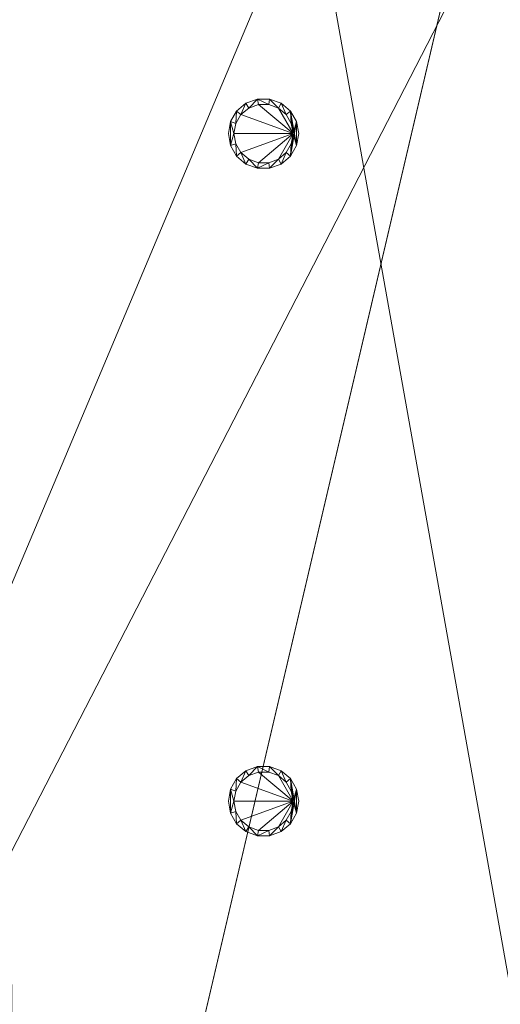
# Model space of a CAD drawing. Header units: metres. Extents: x -6.7 to 13.4, y 0 to 15.3.
# Tile 51 of 256: x -1.7 to -0.4, y 5.6 to 8.2. Entities that reach past the tile are written whole.
import ezdxf

# ---------------------------------------------------------------- set-up
doc = ezdxf.new("R2010")
doc.units = ezdxf.units.M
doc.header["$MEASUREMENT"] = 0
for name, color, linetype in [('NewTwindo - Slabs', 7, 'Continuous'), ('Twindo - Lighting', 7, 'Continuous'), ('Twindo - Slabs', 7, 'Continuous')]:
    doc.layers.add(name, color=color, linetype=linetype)

# ---------------------------------------------------------------- blocks, each defined once
blk = doc.blocks.new('Slab_802DA21A-2803-41A3-8E48-64010855DF42', base_point=(-2.276, 14.7151))
at = {"layer": 'NewTwindo - Slabs', "lineweight": 0}
mesh = blk.add_polyface(dxfattribs=at)
corners = [(-6.3364, 14.7151), (-2.276, 14.7151), (-2.276, 14.7151, -0.15), (-6.3364, 14.7151, -0.15), (2.5786, 14.0551), (-2.276, 14.0551), (-6.3364, 9.8251), (-4.8764, 9.8251), (-4.8764, 3.4051), (-3.3514, 3.4051), (-3.3514, 2.7655), (0.2485, 2.7655), (0.2485, 0.3501), (4.1035, 0.3501), (4.1035, 0.1601), (6.2136, 0.1601), (6.2136, 0.3501), (10.5586, 0.3501), (10.5586, 8.1901), (5.6536, 8.1901), (5.6536, 9.0751), (-0.1012, 9.0751), (-0.1015, 10.4851), (2.5786, 10.4851), (-2.276, 14.0551, -0.15), (-6.3364, 9.8251, -0.15), (2.5786, 14.0551, -0.15), (2.5786, 10.4851, -0.15), (-0.1015, 10.4851, -0.15), (-0.1012, 9.0751, -0.15), (5.6536, 9.0751, -0.15), (5.6536, 8.1901, -0.15), (10.5586, 8.1901, -0.15), (10.5586, 0.3501, -0.15), (6.2136, 0.3501, -0.15), (6.2136, 0.1601, -0.15), (4.1035, 0.1601, -0.15), (4.1035, 0.3501, -0.15), (0.2485, 0.3501, -0.15), (0.2485, 2.7655, -0.15), (-3.3514, 2.7655, -0.15), (-3.3514, 3.4051, -0.15), (-4.8764, 3.4051, -0.15), (-4.8764, 9.8251, -0.15)]
mesh.append_faces([[corners[k] for k in face] for face in [(0, 1, 2, 3), (1, 5, 24, 2), (6, 0, 3, 25), (5, 4, 26, 24), (7, 6, 25, 43), (8, 7, 43, 42), (9, 8, 42, 41), (10, 9, 41, 40), (11, 10, 40, 39), (12, 11, 39, 38), (13, 12, 38, 37), (14, 13, 37, 36), (15, 14, 36, 35), (16, 15, 35, 34), (17, 16, 34, 33), (18, 17, 33, 32), (19, 18, 32, 31), (20, 19, 31, 30), (21, 20, 30, 29), (22, 21, 29, 28), (23, 22, 28, 27), (4, 23, 27, 26)]], dxfattribs={"color": 9})
mesh.append_faces([[corners[k] for k in face] for face in [(4, 22, 23), (18, 16, 17)]], dxfattribs={"vtx0": -1, "color": 9})
mesh.append_faces([[corners[k] for k in face] for face in [(26, 28, 24), (32, 34, 31)]], dxfattribs={"vtx0": -1, "vtx1": -1, "color": 9})
mesh.append_faces([[corners[k] for k in face] for face in [(1, 7, 9), (22, 5, 10), (21, 11, 13), (41, 43, 2), (40, 24, 28), (37, 39, 29)]], dxfattribs={"vtx0": -1, "vtx1": -1, "vtx2": -1, "color": 9})
mesh.append_faces([[corners[k] for k in face] for face in [(5, 9, 10), (21, 10, 11), (19, 13, 14), (19, 14, 15), (19, 15, 16), (43, 3, 2), (41, 2, 24), (40, 28, 29), (37, 29, 30), (37, 30, 31)]], dxfattribs={"vtx0": -1, "vtx2": -1, "color": 9})
mesh.append_faces([[corners[k] for k in face] for face in [(27, 28, 26), (33, 34, 32)]], dxfattribs={"vtx1": -1, "color": 9})
mesh.append_faces([[corners[k] for k in face] for face in [(1, 0, 7), (5, 1, 9), (21, 22, 10), (4, 5, 22), (20, 21, 13), (19, 20, 13), (18, 19, 16), (40, 41, 24), (39, 40, 29), (36, 37, 31), (35, 36, 31), (34, 35, 31)]], dxfattribs={"vtx1": -1, "vtx2": -1, "color": 9})
mesh.append_faces([[corners[k] for k in face] for face in [(0, 6, 7), (7, 8, 9), (11, 12, 13), (43, 25, 3), (41, 42, 43), (37, 38, 39)]], dxfattribs={"vtx2": -1, "color": 9})
blk = doc.blocks.new('Slab_4FB5D051-D00D-47BE-8E84-A6D94544EB54', base_point=(-6.4964, 15.1151))
at = {"layer": 'NewTwindo - Slabs', "lineweight": 0}
mesh = blk.add_polyface(dxfattribs=at)
corners = [(-6.4964, 9.6251, 2.565), (-6.4964, 9.6251, 3.25), (-6.4964, 15.1151, 3.25), (-6.4964, 15.1151, 2.565), (-5.0314, 9.6251, 2.565), (-5.0314, 9.6251, 3.25), (2.4285, 14.4801, 3.25), (-1.9215, 14.4801, 3.25), (-1.9215, 15.1151, 3.25), (-5.0314, 3.4101, 3.25), (-3.4514, 3.4101, 3.25), (-3.4514, 2.8102, 3.25), (-0.0015, 2.8102, 3.25), (-0.0015, 2.8101, 3.25), (0.1635, 2.8101, 3.25), (0.1635, 0.1651, 3.25), (13.2886, 0.1651, 3.25), (13.2886, 3.3601, 3.25), (10.7136, 3.3601, 3.25), (10.7136, 8.4601, 3.25), (6.0736, 8.4601, 3.25), (6.0736, 9.9451, 3.25), (6.0736, 9.9451, 3.25), (6.0736, 11.6101, 3.25), (6.0236, 11.6101, 3.25), (6.0236, 14.4301, 3.25), (2.4285, 14.4301, 3.25), (4.1035, 0.3801, 3.25), (4.1035, 3.2401, 3.25), (6.2136, 3.2401, 3.25), (6.2136, 0.3801, 3.25), (-1.9215, 15.1151, 2.565), (-5.0314, 3.4101, 2.565), (-1.9215, 14.4801, 2.565), (2.4285, 14.4801, 2.565), (2.4285, 14.4301, 2.565), (6.0236, 14.4301, 2.565), (6.0236, 11.6101, 2.565), (6.0736, 11.6101, 2.565), (6.0736, 9.9451, 2.565), (6.0736, 9.9451, 2.565), (6.0736, 8.4601, 2.565), (10.7136, 8.4601, 2.565), (10.7136, 3.3601, 2.565), (13.2886, 3.3601, 2.565), (13.2886, 0.1651, 2.565), (0.1635, 0.1651, 2.565), (0.1635, 2.8101, 2.565), (-0.0015, 2.8101, 2.565), (-0.0015, 2.8102, 2.565), (-3.4514, 2.8102, 2.565), (-3.4514, 3.4101, 2.565), (6.2136, 3.2401, 2.565), (4.1035, 3.2401, 2.565), (4.1035, 0.3801, 2.565), (6.2136, 0.3801, 2.565), (4.1035, 3.2401, 2.945), (5.0985, 3.2401, 2.945), (5.0985, 3.7151, 2.565), (4.1035, 3.7151, 2.565), (4.1035, 3.2433, 2.9489), (5.0985, 3.2433, 2.9489), (5.0985, 3.7183, 2.5689), (4.1035, 3.7183, 2.5689)]
mesh.append_faces([[corners[k] for k in face] for face in [(0, 1, 2, 3), (4, 5, 1, 0), (3, 2, 8, 31), (32, 9, 5, 4), (33, 7, 6, 34), (31, 8, 7, 33), (51, 10, 9, 32), (50, 11, 10, 51), (49, 12, 11, 50), (48, 13, 12, 49), (47, 14, 13, 48), (46, 15, 14, 47), (45, 16, 15, 46), (44, 17, 16, 45), (43, 18, 17, 44), (42, 19, 18, 43), (41, 20, 19, 42), (40, 21, 20, 41), (39, 22, 21, 40), (38, 23, 22, 39), (37, 24, 23, 38), (36, 25, 24, 37), (35, 26, 25, 36), (34, 6, 26, 35), (53, 28, 27, 54), (52, 29, 28, 53), (55, 30, 29, 52), (54, 27, 30, 55), (56, 57, 58, 59), (60, 61, 57, 56), (61, 62, 58, 57), (59, 58, 62, 63), (60, 56, 59, 63), (63, 62, 61, 60)]], dxfattribs={"color": 9})
mesh.append_faces([[corners[k] for k in face] for face in [(45, 43, 44)]], dxfattribs={"vtx0": -1, "color": 9})
mesh.append_faces([[corners[k] for k in face] for face in [(16, 30, 15)]], dxfattribs={"vtx0": -1, "vtx1": -1, "color": 9})
mesh.append_faces([[corners[k] for k in face] for face in [(8, 5, 10), (7, 11, 14), (27, 26, 15), (20, 24, 28), (16, 18, 30), (51, 4, 31), (47, 50, 33), (46, 35, 54), (53, 37, 41), (45, 55, 43)]], dxfattribs={"vtx0": -1, "vtx1": -1, "vtx2": -1, "color": 9})
mesh.append_faces([[corners[k] for k in face] for face in [(7, 10, 11), (26, 14, 15), (20, 23, 24), (20, 28, 29), (18, 29, 30), (4, 3, 31), (51, 31, 33), (47, 33, 34), (47, 34, 35), (53, 35, 36), (53, 36, 37), (46, 54, 55), (52, 41, 42), (55, 42, 43)]], dxfattribs={"vtx0": -1, "vtx2": -1, "color": 9})
mesh.append_faces([[corners[k] for k in face] for face in [(17, 18, 16)]], dxfattribs={"vtx1": -1, "color": 9})
mesh.append_faces([[corners[k] for k in face] for face in [(8, 2, 5), (7, 8, 10), (6, 7, 14), (26, 6, 14), (27, 28, 26), (25, 26, 28), (24, 25, 28), (30, 27, 15), (19, 20, 29), (18, 19, 29), (50, 51, 33), (46, 47, 35), (53, 54, 35), (37, 38, 41), (52, 53, 41), (55, 52, 42), (45, 46, 55)]], dxfattribs={"vtx1": -1, "vtx2": -1, "color": 9})
mesh.append_faces([[corners[k] for k in face] for face in [(2, 1, 5), (5, 9, 10), (4, 0, 3), (51, 32, 4)]], dxfattribs={"vtx2": -1, "color": 9})
blk = doc.blocks.new('Slab_34572A90-DA7B-4B38-AE9C-16AA28944A22', base_point=(-3.4965, 9.6251))
at = {"layer": 'NewTwindo - Slabs', "lineweight": 0}
mesh = blk.add_polyface(dxfattribs=at)
corners = [(-3.4965, 9.6251, 6.45), (-3.4965, 9.6251, 6.26), (-5.0314, 9.6251, 6.26), (-5.0314, 9.6251, 6.45), (-3.4965, 8.8501, 6.45), (-3.4965, 8.8501, 6.26), (-1.7165, 8.8501, 6.26), (-0.3915, 8.8512, 6.26), (-0.3915, 8.8501, 6.26), (0.1635, 8.8501, 6.26), (0.1635, 3.4101, 6.26), (-1.6674, 3.4101, 6.26), (-1.6664, 2.8101, 6.26), (-3.4501, 2.8102, 6.26), (-3.4518, 3.4101, 6.26), (-5.0314, 3.4101, 6.26), (-5.0314, 3.4101, 6.45), (-3.4518, 3.4101, 6.45), (-3.4501, 2.8102, 6.45), (-1.6664, 2.8101, 6.45), (-1.6674, 3.4101, 6.45), (0.1635, 3.4101, 6.45), (0.1635, 8.8501, 6.45), (-0.3915, 8.8501, 6.45), (-0.3915, 8.8512, 6.45), (-1.7165, 8.8501, 6.45)]
mesh.append_faces([[corners[k] for k in face] for face in [(0, 1, 2, 3), (4, 5, 1, 0), (3, 2, 15, 16), (25, 6, 5, 4), (24, 7, 6, 25), (23, 8, 7, 24), (22, 9, 8, 23), (21, 10, 9, 22), (20, 11, 10, 21), (19, 12, 11, 20), (18, 13, 12, 19), (17, 14, 13, 18), (16, 15, 14, 17)]], dxfattribs={"color": 9})
mesh.append_faces([[corners[k] for k in face] for face in [(10, 8, 9)]], dxfattribs={"vtx0": -1, "color": 9})
mesh.append_faces([[corners[k] for k in face] for face in [(21, 23, 20)]], dxfattribs={"vtx0": -1, "vtx1": -1, "color": 9})
mesh.append_faces([[corners[k] for k in face] for face in [(13, 6, 11), (20, 25, 18)]], dxfattribs={"vtx0": -1, "vtx1": -1, "vtx2": -1, "color": 9})
mesh.append_faces([[corners[k] for k in face] for face in [(15, 1, 5), (14, 5, 6), (11, 6, 7), (11, 7, 8), (4, 3, 16), (4, 16, 17), (25, 17, 18)]], dxfattribs={"vtx0": -1, "vtx2": -1, "color": 9})
mesh.append_faces([[corners[k] for k in face] for face in [(12, 13, 11), (19, 20, 18), (22, 23, 21)]], dxfattribs={"vtx1": -1, "color": 9})
mesh.append_faces([[corners[k] for k in face] for face in [(14, 15, 5), (13, 14, 6), (10, 11, 8), (25, 4, 17), (24, 25, 20), (23, 24, 20)]], dxfattribs={"vtx1": -1, "vtx2": -1, "color": 9})
mesh.append_faces([[corners[k] for k in face] for face in [(15, 2, 1), (4, 0, 3)]], dxfattribs={"vtx2": -1, "color": 9})
blk = doc.blocks.new('Slab_4F556EF8-AACE-4447-88DB-0E4196C575B6', base_point=(-1.9215, 15.1151))
at = {"layer": 'Twindo - Slabs', "lineweight": 0}
mesh = blk.add_polyface(dxfattribs=at)
corners = [(-1.9215, 15.1151, 6.5), (-1.9215, 15.1151, 6.45), (-6.4964, 15.1151, 6.45), (-6.4964, 15.1151, 6.5), (-1.9215, 14.4801, 6.5), (-1.9215, 14.4801, 6.45), (2.4285, 14.4801, 6.45), (2.4285, 14.4301, 6.45), (6.0236, 14.4301, 6.45), (6.0236, 11.6101, 6.45), (6.0736, 11.6101, 6.45), (6.0736, 6.8451, 6.45), (6.1886, 6.8451, 6.45), (6.1886, 6.7429, 6.45), (6.3036, 6.7429, 6.45), (6.3036, 5.4301, 6.45), (6.2636, 5.4301, 6.45), (6.2636, 4.9001, 6.45), (10.7136, 4.9001, 6.45), (10.7136, 3.3601, 6.45), (13.2886, 3.3601, 6.45), (13.2886, 0.1651, 6.45), (0.1635, 0.1651, 6.45), (0.1635, 2.8101, 6.45), (-3.4514, 2.8101, 6.45), (-3.4514, 3.4101, 6.45), (-5.0314, 3.4101, 6.45), (-5.0314, 9.6251, 6.45), (-6.4964, 9.6251, 6.45), (-2.8614, 14.1751, 6.45), (-5.5514, 14.1751, 6.45), (-5.5514, 10.5651, 6.45), (-2.8614, 10.5651, 6.45), (5.1085, 9.7301, 6.45), (4.3185, 9.7301, 6.45), (4.3185, 5.2201, 6.45), (5.1085, 5.2211, 6.45), (9.6136, 4.4351, 6.45), (6.6436, 4.4351, 6.45), (6.6436, 2.7551, 6.45), (8.6882, 2.7551, 6.45), (9.6136, 3.6805, 6.45), (-6.4964, 9.6251, 6.5), (-5.0314, 9.6251, 6.5), (-5.0314, 3.4101, 6.5), (-3.4514, 3.4101, 6.5), (-3.4514, 2.8101, 6.5), (0.1635, 2.8101, 6.5), (0.1635, 0.1651, 6.5), (13.2886, 0.1651, 6.5), (13.2886, 3.3601, 6.5), (10.7136, 3.3601, 6.5), (10.7136, 4.9001, 6.5), (6.2636, 4.9001, 6.5), (6.2636, 5.4301, 6.5), (6.3036, 5.4301, 6.5), (6.3036, 6.7429, 6.5), (6.1886, 6.7429, 6.5), (6.1886, 6.8451, 6.5), (6.0736, 6.8451, 6.5), (6.0736, 11.6101, 6.5), (6.0236, 11.6101, 6.5), (6.0236, 14.4301, 6.5), (2.4285, 14.4301, 6.5), (2.4285, 14.4801, 6.5), (-5.5514, 10.5651, 6.5), (-5.5514, 14.1751, 6.5), (-2.8614, 14.1751, 6.5), (-2.8614, 10.5651, 6.5), (4.3185, 5.2201, 6.5), (4.3185, 9.7301, 6.5), (5.1085, 9.7301, 6.5), (5.1085, 5.2211, 6.5), (6.6436, 2.7551, 6.5), (6.6436, 4.4351, 6.5), (9.6136, 4.4351, 6.5), (9.6136, 3.6805, 6.5), (8.6882, 2.7551, 6.5)]
mesh.append_faces([[corners[k] for k in face] for face in [(0, 1, 2, 3), (4, 5, 1, 0), (3, 2, 28, 42), (64, 6, 5, 4), (63, 7, 6, 64), (62, 8, 7, 63), (61, 9, 8, 62), (60, 10, 9, 61), (59, 11, 10, 60), (58, 12, 11, 59), (57, 13, 12, 58), (56, 14, 13, 57), (55, 15, 14, 56), (54, 16, 15, 55), (53, 17, 16, 54), (52, 18, 17, 53), (51, 19, 18, 52), (50, 20, 19, 51), (49, 21, 20, 50), (48, 22, 21, 49), (47, 23, 22, 48), (46, 24, 23, 47), (45, 25, 24, 46), (44, 26, 25, 45), (43, 27, 26, 44), (42, 28, 27, 43), (66, 30, 29, 67), (65, 31, 30, 66), (68, 32, 31, 65), (67, 29, 32, 68), (70, 34, 33, 71), (69, 35, 34, 70), (72, 36, 35, 69), (71, 33, 36, 72), (74, 38, 37, 75), (73, 39, 38, 74), (77, 40, 39, 73), (76, 41, 40, 77), (75, 37, 41, 76)]], dxfattribs={"color": 9})
mesh.append_faces([[corners[k] for k in face] for face in [(21, 19, 20), (56, 54, 55)]], dxfattribs={"vtx0": -1, "color": 9})
mesh.append_faces([[corners[k] for k in face] for face in [(14, 16, 13), (49, 51, 48)]], dxfattribs={"vtx0": -1, "vtx1": -1, "color": 9})
mesh.append_faces([[corners[k] for k in face] for face in [(25, 27, 32), (24, 32, 5), (22, 7, 35), (36, 9, 11), (36, 11, 13), (36, 13, 17), (22, 36, 17), (22, 17, 39), (22, 40, 19), (68, 43, 45), (4, 68, 46), (69, 63, 48), (59, 61, 72), (57, 59, 72), (53, 57, 72), (53, 72, 48), (73, 53, 48), (51, 77, 48)]], dxfattribs={"vtx0": -1, "vtx1": -1, "vtx2": -1, "color": 9})
mesh.append_faces([[corners[k] for k in face] for face in [(30, 28, 2), (27, 31, 32), (29, 2, 1), (32, 1, 5), (23, 5, 6), (23, 6, 7), (22, 35, 36), (33, 7, 8), (36, 8, 9), (22, 39, 40), (37, 17, 18), (41, 18, 19), (65, 3, 42), (65, 42, 43), (3, 66, 67), (68, 45, 46), (4, 67, 68), (4, 46, 47), (63, 47, 48), (63, 70, 71), (61, 71, 72), (53, 74, 75), (51, 75, 76), (51, 76, 77)]], dxfattribs={"vtx0": -1, "vtx2": -1, "color": 9})
mesh.append_faces([[corners[k] for k in face] for face in [(15, 16, 14), (50, 51, 49)]], dxfattribs={"vtx1": -1, "color": 9})
mesh.append_faces([[corners[k] for k in face] for face in [(30, 31, 28), (27, 28, 31), (24, 25, 32), (29, 30, 2), (32, 29, 1), (23, 24, 5), (22, 23, 7), (34, 35, 7), (33, 34, 7), (36, 33, 8), (16, 17, 13), (38, 39, 17), (37, 38, 17), (41, 37, 18), (40, 41, 19), (21, 22, 19), (65, 66, 3), (68, 65, 43), (0, 3, 67), (4, 0, 67), (64, 4, 47), (63, 64, 47), (69, 70, 63), (72, 69, 48), (62, 63, 71), (61, 62, 71), (53, 54, 57), (56, 57, 54), (73, 74, 53), (77, 73, 48), (52, 53, 75), (51, 52, 75)]], dxfattribs={"vtx1": -1, "vtx2": -1, "color": 9})
mesh.append_faces([[corners[k] for k in face] for face in [(25, 26, 27), (9, 10, 11), (11, 12, 13), (43, 44, 45), (59, 60, 61), (57, 58, 59)]], dxfattribs={"vtx2": -1, "color": 9})
blk = doc.blocks.new('Lamp_7096DDDE-C58C-4B98-B273-FBF3CE73A386')
at = {"layer": 'Twindo - Lighting', "lineweight": 0}
mesh = blk.add_polyface(dxfattribs=at)
corners = [(-0.9114, 7.9351, 6.245), (-0.9172, 7.9676, 6.245), (-0.9172, 7.9676, 6.26), (-0.9114, 7.9351, 6.26), (-0.9337, 7.9962, 6.245), (-0.9337, 7.9962, 6.26), (-0.9589, 8.0174, 6.245), (-0.9589, 8.0174, 6.26), (-0.9899, 8.0286, 6.245), (-0.9899, 8.0286, 6.26), (-1.0229, 8.0286, 6.245), (-1.0229, 8.0286, 6.26), (-1.0539, 8.0174, 6.245), (-1.0539, 8.0174, 6.26), (-1.0792, 7.9962, 6.245), (-1.0792, 7.9962, 6.26), (-1.0957, 7.9676, 6.245), (-1.0957, 7.9676, 6.26), (-1.1014, 7.9351, 6.245), (-1.1014, 7.9351, 6.26), (-1.0957, 7.9026, 6.245), (-1.0957, 7.9026, 6.26), (-1.0792, 7.874, 6.245), (-1.0792, 7.874, 6.26), (-1.0539, 7.8528, 6.245), (-1.0539, 7.8528, 6.26), (-1.0229, 7.8415, 6.245), (-1.0229, 7.8415, 6.26), (-0.9899, 7.8415, 6.245), (-0.9899, 7.8415, 6.26), (-0.9589, 7.8528, 6.245), (-0.9589, 7.8528, 6.26), (-0.9337, 7.874, 6.245), (-0.9337, 7.874, 6.26), (-0.9172, 7.9026, 6.245), (-0.9172, 7.9026, 6.26), (-0.9264, 7.9351, 6.245), (-0.9313, 7.9077, 6.245), (-0.9313, 7.9077, 6.26), (-0.9264, 7.9351, 6.26), (-0.9451, 7.8837, 6.245), (-0.9451, 7.8837, 6.26), (-0.9664, 7.8658, 6.245), (-0.9664, 7.8658, 6.26), (-0.9925, 7.8563, 6.245), (-0.9925, 7.8563, 6.26), (-1.0203, 7.8563, 6.245), (-1.0203, 7.8563, 6.26), (-1.0464, 7.8658, 6.245), (-1.0464, 7.8658, 6.26), (-1.0677, 7.8837, 6.245), (-1.0677, 7.8837, 6.26), (-1.0816, 7.9077, 6.245), (-1.0816, 7.9077, 6.26), (-1.0864, 7.9351, 6.245), (-1.0864, 7.9351, 6.26), (-1.0816, 7.9625, 6.245), (-1.0816, 7.9625, 6.26), (-1.0677, 7.9865, 6.245), (-1.0677, 7.9865, 6.26), (-1.0464, 8.0044, 6.245), (-1.0464, 8.0044, 6.26), (-1.0203, 8.0139, 6.245), (-1.0203, 8.0139, 6.26), (-0.9925, 8.0139, 6.245), (-0.9925, 8.0139, 6.26), (-0.9664, 8.0044, 6.245), (-0.9664, 8.0044, 6.26), (-0.9451, 7.9865, 6.245), (-0.9451, 7.9865, 6.26), (-0.9313, 7.9625, 6.245), (-0.9313, 7.9625, 6.26)]
mesh.append_faces([[corners[k] for k in face] for face in [(0, 1, 2, 3), (1, 4, 5, 2), (4, 6, 7, 5), (6, 8, 9, 7), (8, 10, 11, 9), (10, 12, 13, 11), (12, 14, 15, 13), (14, 16, 17, 15), (16, 18, 19, 17), (18, 20, 21, 19), (20, 22, 23, 21), (22, 24, 25, 23), (24, 26, 27, 25), (26, 28, 29, 27), (28, 30, 31, 29), (30, 32, 33, 31), (32, 34, 35, 33), (34, 0, 3, 35), (36, 37, 38, 39), (37, 40, 41, 38), (40, 42, 43, 41), (42, 44, 45, 43), (44, 46, 47, 45), (46, 48, 49, 47), (48, 50, 51, 49), (50, 52, 53, 51), (52, 54, 55, 53), (54, 56, 57, 55), (56, 58, 59, 57), (58, 60, 61, 59), (60, 62, 63, 61), (62, 64, 65, 63), (64, 66, 67, 65), (66, 68, 69, 67), (68, 70, 71, 69), (70, 36, 39, 71)]], dxfattribs={"color": 253})
mesh.append_faces([[corners[k] for k in face] for face in [(20, 16, 54), (34, 36, 4), (17, 21, 55), (2, 39, 33)]], dxfattribs={"vtx0": -1, "vtx1": -1, "vtx2": -1, "color": 253})
mesh.append_faces([[corners[k] for k in face] for face in [(20, 54, 52), (56, 16, 14), (22, 52, 50), (58, 14, 12), (24, 50, 48), (60, 12, 10), (26, 48, 46), (26, 46, 44), (64, 10, 8), (28, 44, 42), (66, 8, 6), (30, 42, 40), (68, 6, 4), (32, 40, 37), (32, 37, 36), (34, 4, 1), (17, 55, 57), (53, 21, 23), (15, 57, 59), (51, 23, 25), (13, 59, 61), (49, 25, 27), (11, 61, 63), (11, 63, 65), (45, 27, 29), (9, 65, 67), (43, 29, 31), (7, 67, 69), (41, 31, 33), (5, 69, 71), (5, 71, 39), (2, 33, 35)]], dxfattribs={"vtx0": -1, "vtx2": -1, "color": 253})
mesh.append_faces([[corners[k] for k in face] for face in [(0, 34, 1), (3, 2, 35)]], dxfattribs={"vtx1": -1, "color": 253})
mesh.append_faces([[corners[k] for k in face] for face in [(56, 54, 16), (22, 20, 52), (58, 56, 14), (24, 22, 50), (60, 58, 12), (26, 24, 48), (62, 60, 10), (64, 62, 10), (28, 26, 44), (66, 64, 8), (30, 28, 42), (68, 66, 6), (32, 30, 40), (70, 68, 4), (36, 70, 4), (34, 32, 36), (53, 55, 21), (15, 17, 57), (51, 53, 23), (13, 15, 59), (49, 51, 25), (11, 13, 61), (47, 49, 27), (45, 47, 27), (9, 11, 65), (43, 45, 29), (7, 9, 67), (41, 43, 31), (5, 7, 69), (38, 41, 33), (39, 38, 33), (2, 5, 39)]], dxfattribs={"vtx1": -1, "vtx2": -1, "color": 253})
mesh.append_faces([[corners[k] for k in face] for face in [(20, 18, 16), (17, 19, 21)]], dxfattribs={"vtx2": -1, "color": 253})
mesh = blk.add_polyface(dxfattribs=at)
corners = [(-0.9264, 7.9351, 6.2466), (-0.9313, 7.9077, 6.2466), (-0.9451, 7.8837, 6.2466), (-0.9664, 7.8658, 6.2466), (-0.9925, 7.8563, 6.2466), (-1.0203, 7.8563, 6.2466), (-1.0464, 7.8658, 6.2466), (-1.0677, 7.8837, 6.2466), (-1.0816, 7.9077, 6.2466), (-1.0864, 7.9351, 6.2466), (-1.0816, 7.9625, 6.2466), (-1.0677, 7.9865, 6.2466), (-1.0464, 8.0044, 6.2466), (-1.0203, 8.0139, 6.2466), (-0.9925, 8.0139, 6.2466), (-0.9664, 8.0044, 6.2466), (-0.9451, 7.9865, 6.2466), (-0.9313, 7.9625, 6.2466)]
mesh.append_faces([[corners[k] for k in face] for face in [(0, 15, 16, 17)]], dxfattribs={"vtx0": -1, "color": 255})
mesh.append_faces([[corners[k] for k in face] for face in [(0, 3, 4, 5), (0, 5, 6, 7), (0, 7, 8, 9), (0, 9, 10, 11), (0, 11, 12, 13), (0, 13, 14, 15)]], dxfattribs={"vtx0": -1, "vtx3": -1, "color": 255})
mesh.append_faces([[corners[k] for k in face] for face in [(0, 1, 2, 3)]], dxfattribs={"vtx3": -1, "color": 255})
blk = doc.blocks.new('Lamp_6ED81C58-75F1-484A-A60C-83789D5D1994')
at = {"layer": 'Twindo - Lighting', "lineweight": 0}
mesh = blk.add_polyface(dxfattribs=at)
corners = [(-0.9114, 6.1301, 6.245), (-0.9172, 6.1626, 6.245), (-0.9172, 6.1626, 6.26), (-0.9114, 6.1301, 6.26), (-0.9337, 6.1912, 6.245), (-0.9337, 6.1912, 6.26), (-0.9589, 6.2124, 6.245), (-0.9589, 6.2124, 6.26), (-0.9899, 6.2236, 6.245), (-0.9899, 6.2236, 6.26), (-1.0229, 6.2236, 6.245), (-1.0229, 6.2236, 6.26), (-1.0539, 6.2124, 6.245), (-1.0539, 6.2124, 6.26), (-1.0792, 6.1912, 6.245), (-1.0792, 6.1912, 6.26), (-1.0957, 6.1626, 6.245), (-1.0957, 6.1626, 6.26), (-1.1014, 6.1301, 6.245), (-1.1014, 6.1301, 6.26), (-1.0957, 6.0976, 6.245), (-1.0957, 6.0976, 6.26), (-1.0792, 6.069, 6.245), (-1.0792, 6.069, 6.26), (-1.0539, 6.0478, 6.245), (-1.0539, 6.0478, 6.26), (-1.0229, 6.0365, 6.245), (-1.0229, 6.0365, 6.26), (-0.9899, 6.0365, 6.245), (-0.9899, 6.0365, 6.26), (-0.9589, 6.0478, 6.245), (-0.9589, 6.0478, 6.26), (-0.9337, 6.069, 6.245), (-0.9337, 6.069, 6.26), (-0.9172, 6.0976, 6.245), (-0.9172, 6.0976, 6.26), (-0.9264, 6.1301, 6.245), (-0.9313, 6.1027, 6.245), (-0.9313, 6.1027, 6.26), (-0.9264, 6.1301, 6.26), (-0.9451, 6.0787, 6.245), (-0.9451, 6.0787, 6.26), (-0.9664, 6.0608, 6.245), (-0.9664, 6.0608, 6.26), (-0.9925, 6.0513, 6.245), (-0.9925, 6.0513, 6.26), (-1.0203, 6.0513, 6.245), (-1.0203, 6.0513, 6.26), (-1.0464, 6.0608, 6.245), (-1.0464, 6.0608, 6.26), (-1.0677, 6.0787, 6.245), (-1.0677, 6.0787, 6.26), (-1.0816, 6.1027, 6.245), (-1.0816, 6.1027, 6.26), (-1.0864, 6.1301, 6.245), (-1.0864, 6.1301, 6.26), (-1.0816, 6.1575, 6.245), (-1.0816, 6.1575, 6.26), (-1.0677, 6.1815, 6.245), (-1.0677, 6.1815, 6.26), (-1.0464, 6.1994, 6.245), (-1.0464, 6.1994, 6.26), (-1.0203, 6.2089, 6.245), (-1.0203, 6.2089, 6.26), (-0.9925, 6.2089, 6.245), (-0.9925, 6.2089, 6.26), (-0.9664, 6.1994, 6.245), (-0.9664, 6.1994, 6.26), (-0.9451, 6.1815, 6.245), (-0.9451, 6.1815, 6.26), (-0.9313, 6.1575, 6.245), (-0.9313, 6.1575, 6.26)]
mesh.append_faces([[corners[k] for k in face] for face in [(0, 1, 2, 3), (1, 4, 5, 2), (4, 6, 7, 5), (6, 8, 9, 7), (8, 10, 11, 9), (10, 12, 13, 11), (12, 14, 15, 13), (14, 16, 17, 15), (16, 18, 19, 17), (18, 20, 21, 19), (20, 22, 23, 21), (22, 24, 25, 23), (24, 26, 27, 25), (26, 28, 29, 27), (28, 30, 31, 29), (30, 32, 33, 31), (32, 34, 35, 33), (34, 0, 3, 35), (36, 37, 38, 39), (37, 40, 41, 38), (40, 42, 43, 41), (42, 44, 45, 43), (44, 46, 47, 45), (46, 48, 49, 47), (48, 50, 51, 49), (50, 52, 53, 51), (52, 54, 55, 53), (54, 56, 57, 55), (56, 58, 59, 57), (58, 60, 61, 59), (60, 62, 63, 61), (62, 64, 65, 63), (64, 66, 67, 65), (66, 68, 69, 67), (68, 70, 71, 69), (70, 36, 39, 71)]], dxfattribs={"color": 253})
mesh.append_faces([[corners[k] for k in face] for face in [(20, 16, 54), (34, 36, 4), (17, 21, 55), (2, 39, 33)]], dxfattribs={"vtx0": -1, "vtx1": -1, "vtx2": -1, "color": 253})
mesh.append_faces([[corners[k] for k in face] for face in [(20, 54, 52), (56, 16, 14), (22, 52, 50), (58, 14, 12), (24, 50, 48), (60, 12, 10), (26, 48, 46), (26, 46, 44), (64, 10, 8), (28, 44, 42), (66, 8, 6), (30, 42, 40), (68, 6, 4), (32, 40, 37), (32, 37, 36), (34, 4, 1), (17, 55, 57), (53, 21, 23), (15, 57, 59), (51, 23, 25), (13, 59, 61), (49, 25, 27), (11, 61, 63), (11, 63, 65), (45, 27, 29), (9, 65, 67), (43, 29, 31), (7, 67, 69), (41, 31, 33), (5, 69, 71), (5, 71, 39), (2, 33, 35)]], dxfattribs={"vtx0": -1, "vtx2": -1, "color": 253})
mesh.append_faces([[corners[k] for k in face] for face in [(0, 34, 1), (3, 2, 35)]], dxfattribs={"vtx1": -1, "color": 253})
mesh.append_faces([[corners[k] for k in face] for face in [(56, 54, 16), (22, 20, 52), (58, 56, 14), (24, 22, 50), (60, 58, 12), (26, 24, 48), (62, 60, 10), (64, 62, 10), (28, 26, 44), (66, 64, 8), (30, 28, 42), (68, 66, 6), (32, 30, 40), (70, 68, 4), (36, 70, 4), (34, 32, 36), (53, 55, 21), (15, 17, 57), (51, 53, 23), (13, 15, 59), (49, 51, 25), (11, 13, 61), (47, 49, 27), (45, 47, 27), (9, 11, 65), (43, 45, 29), (7, 9, 67), (41, 43, 31), (5, 7, 69), (38, 41, 33), (39, 38, 33), (2, 5, 39)]], dxfattribs={"vtx1": -1, "vtx2": -1, "color": 253})
mesh.append_faces([[corners[k] for k in face] for face in [(20, 18, 16), (17, 19, 21)]], dxfattribs={"vtx2": -1, "color": 253})
mesh = blk.add_polyface(dxfattribs=at)
corners = [(-0.9264, 6.1301, 6.2466), (-0.9313, 6.1027, 6.2466), (-0.9451, 6.0787, 6.2466), (-0.9664, 6.0608, 6.2466), (-0.9925, 6.0513, 6.2466), (-1.0203, 6.0513, 6.2466), (-1.0464, 6.0608, 6.2466), (-1.0677, 6.0787, 6.2466), (-1.0816, 6.1027, 6.2466), (-1.0864, 6.1301, 6.2466), (-1.0816, 6.1575, 6.2466), (-1.0677, 6.1815, 6.2466), (-1.0464, 6.1994, 6.2466), (-1.0203, 6.2089, 6.2466), (-0.9925, 6.2089, 6.2466), (-0.9664, 6.1994, 6.2466), (-0.9451, 6.1815, 6.2466), (-0.9313, 6.1575, 6.2466)]
mesh.append_faces([[corners[k] for k in face] for face in [(0, 15, 16, 17)]], dxfattribs={"vtx0": -1, "color": 255})
mesh.append_faces([[corners[k] for k in face] for face in [(0, 3, 4, 5), (0, 5, 6, 7), (0, 7, 8, 9), (0, 9, 10, 11), (0, 11, 12, 13), (0, 13, 14, 15)]], dxfattribs={"vtx0": -1, "vtx3": -1, "color": 255})
mesh.append_faces([[corners[k] for k in face] for face in [(0, 1, 2, 3)]], dxfattribs={"vtx3": -1, "color": 255})

msp = doc.modelspace()

# ---------------------------------------------------------------- block references
at = {"layer": 'NewTwindo - Slabs', "color": 251, "linetype": 'Continuous', "lineweight": 20}
for name, p in [('Slab_4FB5D051-D00D-47BE-8E84-A6D94544EB54', (-6.4964, 15.1151)), ('Slab_802DA21A-2803-41A3-8E48-64010855DF42', (-2.276, 14.7151)), ('Slab_34572A90-DA7B-4B38-AE9C-16AA28944A22', (-3.4965, 9.6251))]:
    msp.add_blockref(name, p, dxfattribs=at)
at = {"layer": 'Twindo - Lighting', "color": 2, "linetype": 'Continuous', "lineweight": 20}
for name in ['Lamp_7096DDDE-C58C-4B98-B273-FBF3CE73A386', 'Lamp_6ED81C58-75F1-484A-A60C-83789D5D1994']:
    msp.add_blockref(name, (0, 0), dxfattribs=at)
at = {"layer": 'Twindo - Slabs', "color": 251, "linetype": 'Continuous', "lineweight": 20}
msp.add_blockref('Slab_4F556EF8-AACE-4447-88DB-0E4196C575B6', (-1.9215, 15.1151), dxfattribs=at)

doc.saveas('drawing.dxf')
